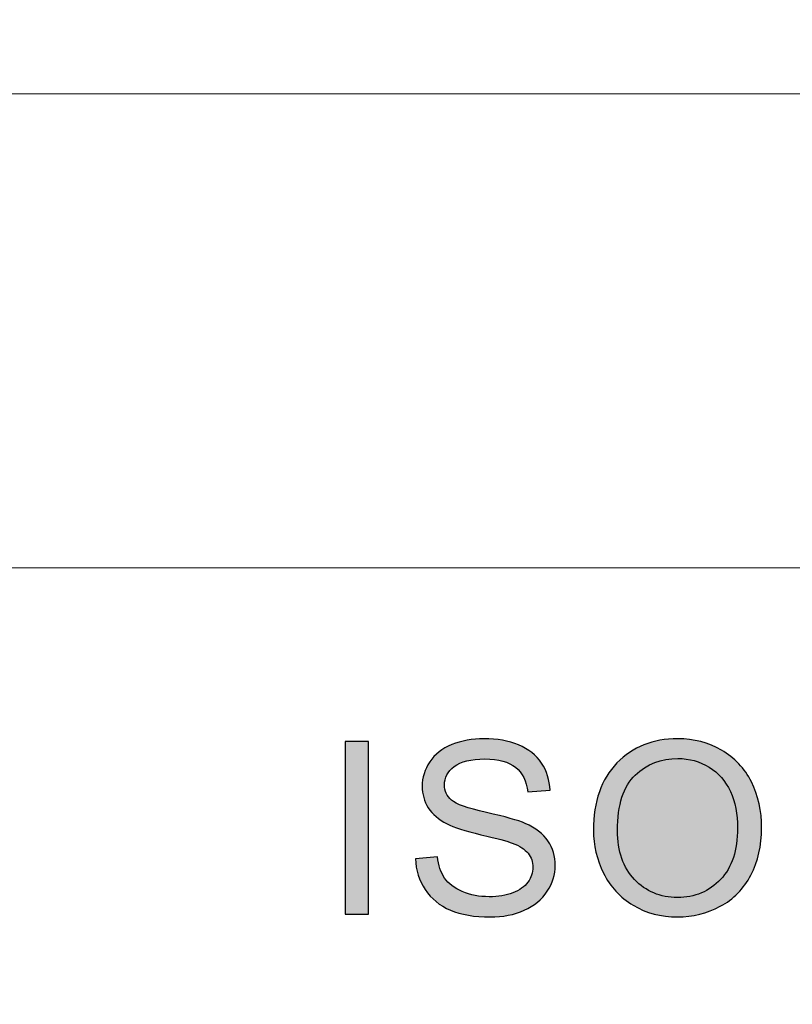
# Model space of a CAD drawing. Header units: millimetres. Extents: x -296 to 295, y -209 to 209.
# Tile 120 of 140: x 147 to 162, y -157 to -137. Entities that reach past the tile are written whole.
import ezdxf

# ---------------------------------------------------------------- set-up
doc = ezdxf.new("R2010")
doc.units = ezdxf.units.MM
doc.header["$MEASUREMENT"] = 0
doc.layers.add('layer 1', color=7, linetype='Continuous')

msp = doc.modelspace()

# ---------------------------------------------------------------- hatches: boundary and pattern name
at = {"layer": 'layer 1'}
h = msp.add_hatch(color=250, dxfattribs=at)
edge = h.paths.add_edge_path()
edge.add_spline(control_points=[(153.3529, -155.1379), (153.3529, -155.1379), (153.3529, -151.6176), (153.3529, -151.6176), (153.3529, -151.6176), (153.829, -151.6176), (153.829, -151.6176), (153.829, -151.6176), (153.829, -155.1379), (153.829, -155.1379), (153.829, -155.1379), (153.3529, -155.1379), (153.3529, -155.1379)], knot_values=[0, 0, 0, 0, 0.25, 0.25, 0.25, 0.5, 0.5, 0.5, 0.75, 0.75, 0.75, 1, 1, 1, 1], degree=3, periodic=1)
h = msp.add_hatch(color=250, dxfattribs=at)
edge = h.paths.add_edge_path()
edge.add_spline(control_points=[(154.7883, -154.0071), (154.7883, -154.0071), (155.2343, -153.9677), (155.2343, -153.9677), (155.2552, -154.1447), (155.3046, -154.2898), (155.3822, -154.4037), (155.4599, -154.5168), (155.5802, -154.6085), (155.7431, -154.679), (155.906, -154.7487), (156.0897, -154.7839), (156.2935, -154.7839), (156.4748, -154.7839), (156.6343, -154.7577), (156.773, -154.7044), (156.9117, -154.6512), (157.0144, -154.5782), (157.082, -154.4856), (157.1497, -154.393), (157.184, -154.2922), (157.184, -154.1841), (157.184, -154.0743), (157.1513, -153.9784), (157.0862, -153.8956), (157.0211, -153.8137), (156.9133, -153.7449), (156.763, -153.6883), (156.6669, -153.6523), (156.4539, -153.5949), (156.1239, -153.5171), (155.7941, -153.4392), (155.5635, -153.3663), (155.4315, -153.2975), (155.2602, -153.209), (155.1333, -153.0991), (155.0497, -152.9689), (154.9654, -152.8386), (154.9236, -152.6919), (154.9236, -152.5305), (154.9236, -152.3518), (154.9754, -152.1855), (155.0782, -152.0314), (155.1809, -151.8766), (155.3304, -151.7594), (155.5284, -151.6791), (155.7256, -151.5988), (155.9452, -151.5586), (156.1866, -151.5586), (156.4523, -151.5586), (156.6869, -151.6004), (156.89, -151.6848), (157.0929, -151.7684), (157.2491, -151.8921), (157.3586, -152.056), (157.468, -152.2191), (157.5265, -152.4043), (157.5348, -152.6108), (157.5348, -152.6108), (157.0787, -152.6452), (157.0787, -152.6452), (157.0545, -152.4231), (156.9718, -152.2551), (156.8306, -152.1421), (156.6895, -152.0282), (156.4806, -151.9716), (156.205, -151.9716), (155.9176, -151.9716), (155.708, -152.0232), (155.5768, -152.1265), (155.4457, -152.2297), (155.3797, -152.3543), (155.3797, -152.5001), (155.3797, -152.6263), (155.4265, -152.7304), (155.5192, -152.8123), (155.6111, -152.8935), (155.8491, -152.9779), (156.235, -153.0631), (156.621, -153.1491), (156.8858, -153.2237), (157.0294, -153.2876), (157.2374, -153.3819), (157.3919, -153.5007), (157.4913, -153.6457), (157.5908, -153.7899), (157.64, -153.9563), (157.64, -154.1447), (157.64, -154.3324), (157.5857, -154.5078), (157.4763, -154.6733), (157.3669, -154.8388), (157.2107, -154.9675), (157.0061, -155.0592), (156.8014, -155.151), (156.5717, -155.1969), (156.3153, -155.1969), (155.9911, -155.1969), (155.7196, -155.1502), (155.5008, -155.0576), (155.2811, -154.965), (155.1099, -154.8257), (154.9854, -154.6389), (154.8601, -154.4529), (154.795, -154.2423), (154.7883, -154.0071)], knot_values=[0, 0, 0, 0, 0.0285714, 0.0285714, 0.0285714, 0.0571429, 0.0571429, 0.0571429, 0.0857143, 0.0857143, 0.0857143, 0.1142857, 0.1142857, 0.1142857, 0.1428571, 0.1428571, 0.1428571, 0.1714286, 0.1714286, 0.1714286, 0.2, 0.2, 0.2, 0.2285714, 0.2285714, 0.2285714, 0.2571429, 0.2571429, 0.2571429, 0.2857143, 0.2857143, 0.2857143, 0.3142857, 0.3142857, 0.3142857, 0.3428571, 0.3428571, 0.3428571, 0.3714286, 0.3714286, 0.3714286, 0.4, 0.4, 0.4, 0.4285714, 0.4285714, 0.4285714, 0.4571429, 0.4571429, 0.4571429, 0.4857143, 0.4857143, 0.4857143, 0.5142857, 0.5142857, 0.5142857, 0.5428571, 0.5428571, 0.5428571, 0.5714286, 0.5714286, 0.5714286, 0.6, 0.6, 0.6, 0.6285714, 0.6285714, 0.6285714, 0.6571429, 0.6571429, 0.6571429, 0.6857143, 0.6857143, 0.6857143, 0.7142857, 0.7142857, 0.7142857, 0.7428571, 0.7428571, 0.7428571, 0.7714286, 0.7714286, 0.7714286, 0.8, 0.8, 0.8, 0.8285714, 0.8285714, 0.8285714, 0.8571429, 0.8571429, 0.8571429, 0.8857143, 0.8857143, 0.8857143, 0.9142857, 0.9142857, 0.9142857, 0.9428571, 0.9428571, 0.9428571, 0.9714286, 0.9714286, 0.9714286, 1, 1, 1, 1], degree=3, periodic=1)
h = msp.add_hatch(color=250, dxfattribs=at)
edge = h.paths.add_edge_path()
edge.add_spline(control_points=[(158.4197, -153.4245), (158.4197, -152.841), (158.5801, -152.3838), (158.9001, -152.0536), (159.2199, -151.7233), (159.6326, -151.5586), (160.1388, -151.5586), (160.4704, -151.5586), (160.7686, -151.6365), (161.035, -151.7913), (161.3007, -151.9462), (161.5036, -152.1625), (161.6432, -152.4403), (161.7826, -152.7173), (161.8529, -153.032), (161.8529, -153.3835), (161.8529, -153.7399), (161.7794, -154.0595), (161.6323, -154.3406), (161.4853, -154.6225), (161.2773, -154.8355), (161.0083, -154.9797), (160.7385, -155.1248), (160.4479, -155.1969), (160.1362, -155.1969), (159.798, -155.1969), (159.4964, -155.1166), (159.2299, -154.9568), (158.9644, -154.797), (158.7622, -154.579), (158.6252, -154.3021), (158.4882, -154.0259), (158.4197, -153.7334), (158.4197, -153.4245)], knot_values=[0, 0, 0, 0, 0.0909091, 0.0909091, 0.0909091, 0.1818182, 0.1818182, 0.1818182, 0.2727273, 0.2727273, 0.2727273, 0.3636364, 0.3636364, 0.3636364, 0.4545455, 0.4545455, 0.4545455, 0.5454545, 0.5454545, 0.5454545, 0.6363636, 0.6363636, 0.6363636, 0.7272727, 0.7272727, 0.7272727, 0.8181818, 0.8181818, 0.8181818, 0.9090909, 0.9090909, 0.9090909, 1, 1, 1, 1], degree=3, periodic=1)
h = msp.add_hatch(color=250, dxfattribs=at)
edge = h.paths.add_edge_path()
edge.add_spline(control_points=[(158.9109, -153.4327), (158.9109, -153.8563), (159.027, -154.1898), (159.2592, -154.4332), (159.4914, -154.6766), (159.7829, -154.7987), (160.1338, -154.7987), (160.4913, -154.7987), (160.7845, -154.6757), (161.0159, -154.4299), (161.2464, -154.1841), (161.3616, -153.835), (161.3616, -153.3827), (161.3616, -153.0967), (161.3124, -152.8468), (161.2138, -152.6337), (161.1152, -152.4207), (160.9707, -152.2551), (160.7811, -152.138), (160.5907, -152.0208), (160.3776, -151.9618), (160.1412, -151.9618), (159.8055, -151.9618), (159.5165, -152.0749), (159.2743, -152.301), (159.032, -152.5272), (158.9109, -152.9041), (158.9109, -153.4327)], knot_values=[0, 0, 0, 0, 0.1111111, 0.1111111, 0.1111111, 0.2222222, 0.2222222, 0.2222222, 0.3333333, 0.3333333, 0.3333333, 0.4444444, 0.4444444, 0.4444444, 0.5555556, 0.5555556, 0.5555556, 0.6666667, 0.6666667, 0.6666667, 0.7777778, 0.7777778, 0.7777778, 0.8888889, 0.8888889, 0.8888889, 1, 1, 1, 1], degree=3, periodic=1)

# ---------------------------------------------------------------- linework, layer by layer
at = {"layer": 'layer 1', "color": 1, "lineweight": 0}
msp.add_open_spline([(295.3283, 209.2747), (295.3283, 209.2747), (295.3283, -208.9236), (295.3283, -208.9236), (295.3283, -208.9236), (-296.1944, -208.9236), (-296.1944, -208.9236), (-296.1944, -208.9236), (-296.1944, 209.2747), (-296.1944, 209.2747), (-296.1944, 209.2747), (295.3283, 209.2747), (295.3283, 209.2747)], degree=3, knots=[0, 0, 0, 0, 0.25, 0.25, 0.25, 0.5, 0.5, 0.5, 0.75, 0.75, 0.75, 1, 1, 1, 1], dxfattribs=at)
at = {"layer": 'layer 1', "color": 5, "lineweight": 0}
msp.add_open_spline([(-281.2487, 194.7284), (-281.2487, 194.7284), (-281.2487, -197.0649), (-281.2487, -197.0649), (-281.2487, -197.0649), (283.3586, -197.0649), (283.3586, -197.0649)], degree=3, knots=[0, 0, 0, 0, 0.5, 0.5, 0.5, 1, 1, 1, 1], dxfattribs=at)
at = {"layer": 'layer 1', "lineweight": 0}
for points in [[(131.2913, -138.3921), (131.2913, -138.3921), (191.9976, -138.3921), (191.9976, -138.3921)], [(131.2913, -148.0727), (131.2913, -148.0727), (191.9976, -148.0727), (191.9976, -148.0727)]]:
    msp.add_open_spline(points, degree=3, dxfattribs=at)
at = {"layer": 'layer 1', "color": 250}
for points, knots in [([(153.3529, -155.1379), (153.3529, -155.1379), (153.3529, -151.6176), (153.3529, -151.6176), (153.3529, -151.6176), (153.829, -151.6176), (153.829, -151.6176), (153.829, -151.6176), (153.829, -155.1379), (153.829, -155.1379), (153.829, -155.1379), (153.3529, -155.1379), (153.3529, -155.1379)], [0, 0, 0, 0, 0.25, 0.25, 0.25, 0.5, 0.5, 0.5, 0.75, 0.75, 0.75, 1, 1, 1, 1]), ([(154.7883, -154.0071), (154.7883, -154.0071), (155.2343, -153.9677), (155.2343, -153.9677), (155.2552, -154.1447), (155.3046, -154.2898), (155.3822, -154.4037), (155.4599, -154.5168), (155.5802, -154.6085), (155.7431, -154.679), (155.906, -154.7487), (156.0897, -154.7839), (156.2935, -154.7839), (156.4748, -154.7839), (156.6343, -154.7577), (156.773, -154.7044), (156.9117, -154.6512), (157.0144, -154.5782), (157.082, -154.4856), (157.1497, -154.393), (157.184, -154.2922), (157.184, -154.1841), (157.184, -154.0743), (157.1513, -153.9784), (157.0862, -153.8956), (157.0211, -153.8137), (156.9133, -153.7449), (156.763, -153.6883), (156.6669, -153.6523), (156.4539, -153.5949), (156.1239, -153.5171), (155.7941, -153.4392), (155.5635, -153.3663), (155.4315, -153.2975), (155.2602, -153.209), (155.1333, -153.0991), (155.0497, -152.9689), (154.9654, -152.8386), (154.9236, -152.6919), (154.9236, -152.5305), (154.9236, -152.3518), (154.9754, -152.1855), (155.0782, -152.0314), (155.1809, -151.8766), (155.3304, -151.7594), (155.5284, -151.6791), (155.7256, -151.5988), (155.9452, -151.5586), (156.1866, -151.5586), (156.4523, -151.5586), (156.6869, -151.6004), (156.89, -151.6848), (157.0929, -151.7684), (157.2491, -151.8921), (157.3586, -152.056), (157.468, -152.2191), (157.5265, -152.4043), (157.5348, -152.6108), (157.5348, -152.6108), (157.0787, -152.6452), (157.0787, -152.6452), (157.0545, -152.4231), (156.9718, -152.2551), (156.8306, -152.1421), (156.6895, -152.0282), (156.4806, -151.9716), (156.205, -151.9716), (155.9176, -151.9716), (155.708, -152.0232), (155.5768, -152.1265), (155.4457, -152.2297), (155.3797, -152.3543), (155.3797, -152.5001), (155.3797, -152.6263), (155.4265, -152.7304), (155.5192, -152.8123), (155.6111, -152.8935), (155.8491, -152.9779), (156.235, -153.0631), (156.621, -153.1491), (156.8858, -153.2237), (157.0294, -153.2876), (157.2374, -153.3819), (157.3919, -153.5007), (157.4913, -153.6457), (157.5908, -153.7899), (157.64, -153.9563), (157.64, -154.1447), (157.64, -154.3324), (157.5857, -154.5078), (157.4763, -154.6733), (157.3669, -154.8388), (157.2107, -154.9675), (157.0061, -155.0592), (156.8014, -155.151), (156.5717, -155.1969), (156.3153, -155.1969), (155.9911, -155.1969), (155.7196, -155.1502), (155.5008, -155.0576), (155.2811, -154.965), (155.1099, -154.8257), (154.9854, -154.6389), (154.8601, -154.4529), (154.795, -154.2423), (154.7883, -154.0071)], [0, 0, 0, 0, 0.0285714, 0.0285714, 0.0285714, 0.0571429, 0.0571429, 0.0571429, 0.0857143, 0.0857143, 0.0857143, 0.1142857, 0.1142857, 0.1142857, 0.1428571, 0.1428571, 0.1428571, 0.1714286, 0.1714286, 0.1714286, 0.2, 0.2, 0.2, 0.2285714, 0.2285714, 0.2285714, 0.2571429, 0.2571429, 0.2571429, 0.2857143, 0.2857143, 0.2857143, 0.3142857, 0.3142857, 0.3142857, 0.3428571, 0.3428571, 0.3428571, 0.3714286, 0.3714286, 0.3714286, 0.4, 0.4, 0.4, 0.4285714, 0.4285714, 0.4285714, 0.4571429, 0.4571429, 0.4571429, 0.4857143, 0.4857143, 0.4857143, 0.5142857, 0.5142857, 0.5142857, 0.5428571, 0.5428571, 0.5428571, 0.5714286, 0.5714286, 0.5714286, 0.6, 0.6, 0.6, 0.6285714, 0.6285714, 0.6285714, 0.6571429, 0.6571429, 0.6571429, 0.6857143, 0.6857143, 0.6857143, 0.7142857, 0.7142857, 0.7142857, 0.7428571, 0.7428571, 0.7428571, 0.7714286, 0.7714286, 0.7714286, 0.8, 0.8, 0.8, 0.8285714, 0.8285714, 0.8285714, 0.8571429, 0.8571429, 0.8571429, 0.8857143, 0.8857143, 0.8857143, 0.9142857, 0.9142857, 0.9142857, 0.9428571, 0.9428571, 0.9428571, 0.9714286, 0.9714286, 0.9714286, 1, 1, 1, 1]), ([(158.4197, -153.4245), (158.4197, -152.841), (158.5801, -152.3838), (158.9001, -152.0536), (159.2199, -151.7233), (159.6326, -151.5586), (160.1388, -151.5586), (160.4704, -151.5586), (160.7686, -151.6365), (161.035, -151.7913), (161.3007, -151.9462), (161.5036, -152.1625), (161.6432, -152.4403), (161.7826, -152.7173), (161.8529, -153.032), (161.8529, -153.3835), (161.8529, -153.7399), (161.7794, -154.0595), (161.6323, -154.3406), (161.4853, -154.6225), (161.2773, -154.8355), (161.0083, -154.9797), (160.7385, -155.1248), (160.4479, -155.1969), (160.1362, -155.1969), (159.798, -155.1969), (159.4964, -155.1166), (159.2299, -154.9568), (158.9644, -154.797), (158.7622, -154.579), (158.6252, -154.3021), (158.4882, -154.0259), (158.4197, -153.7334), (158.4197, -153.4245)], [0, 0, 0, 0, 0.0909091, 0.0909091, 0.0909091, 0.1818182, 0.1818182, 0.1818182, 0.2727273, 0.2727273, 0.2727273, 0.3636364, 0.3636364, 0.3636364, 0.4545455, 0.4545455, 0.4545455, 0.5454545, 0.5454545, 0.5454545, 0.6363636, 0.6363636, 0.6363636, 0.7272727, 0.7272727, 0.7272727, 0.8181818, 0.8181818, 0.8181818, 0.9090909, 0.9090909, 0.9090909, 1, 1, 1, 1]), ([(158.9109, -153.4327), (158.9109, -153.8563), (159.027, -154.1898), (159.2592, -154.4332), (159.4914, -154.6766), (159.7829, -154.7987), (160.1338, -154.7987), (160.4913, -154.7987), (160.7845, -154.6757), (161.0159, -154.4299), (161.2464, -154.1841), (161.3616, -153.835), (161.3616, -153.3827), (161.3616, -153.0967), (161.3124, -152.8468), (161.2138, -152.6337), (161.1152, -152.4207), (160.9707, -152.2551), (160.7811, -152.138), (160.5907, -152.0208), (160.3776, -151.9618), (160.1412, -151.9618), (159.8055, -151.9618), (159.5165, -152.0749), (159.2743, -152.301), (159.032, -152.5272), (158.9109, -152.9041), (158.9109, -153.4327)], [0, 0, 0, 0, 0.1111111, 0.1111111, 0.1111111, 0.2222222, 0.2222222, 0.2222222, 0.3333333, 0.3333333, 0.3333333, 0.4444444, 0.4444444, 0.4444444, 0.5555556, 0.5555556, 0.5555556, 0.6666667, 0.6666667, 0.6666667, 0.7777778, 0.7777778, 0.7777778, 0.8888889, 0.8888889, 0.8888889, 1, 1, 1, 1])]:
    msp.add_open_spline(points, degree=3, knots=knots, dxfattribs=at)

doc.saveas('drawing.dxf')
